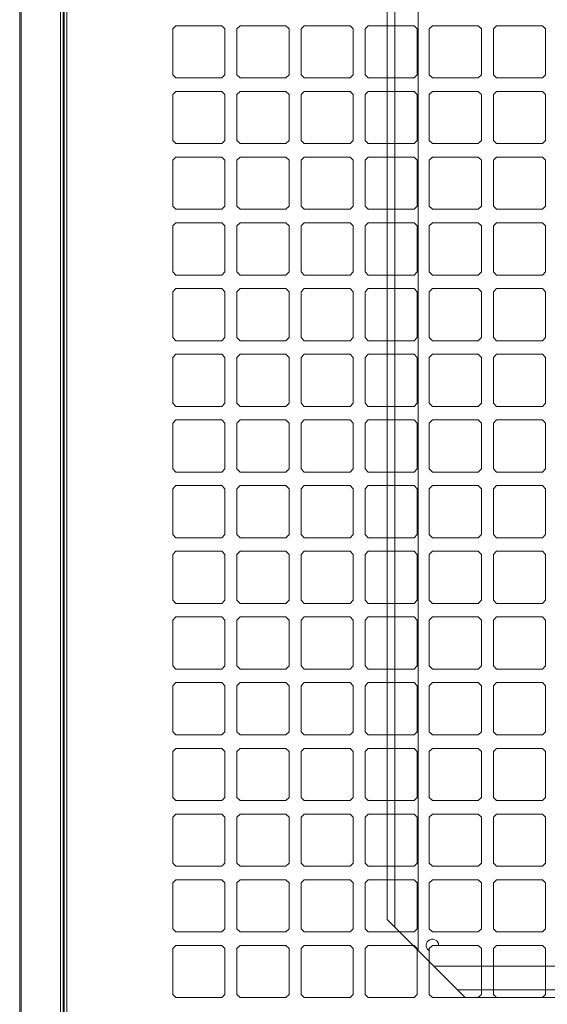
# Model space of a CAD drawing. Header units: millimetres. Extents: x 11633 to 96114, y -4650 to 25050.
# Tile 6 of 25: x 86476 to 86889, y 7000 to 7771. Entities that reach past the tile are written whole.
import ezdxf

# ---------------------------------------------------------------- set-up
doc = ezdxf.new("R2010")
doc.units = ezdxf.units.MM
doc.layers.get('0').update_dxf_attribs({"lineweight": 9})

msp = doc.modelspace()

# ---------------------------------------------------------------- linework, layer by layer
at = {"lineweight": 15}
for p, q in [((86477.05, 8141.04), (86477.06, 6801.87)), ((86475.93, 8119.04), (86475.93, 6802.06)), ((86508.01, 6380.13), (86508.01, 8119.46)), ((86509.97, 6801.64), (86509.97, 8119.46)), ((86510.84, 6801.64), (86510.84, 8119.5)), ((86512.78, 6802.71), (86512.78, 8120.05)), ((86788.22, 7883.75), (86788.22, 7041.76)), ((86763.72, 7859.25), (86763.72, 7066.26)), ((86769.84, 7865.38), (86769.84, 7060.14)), ((86598.35, 7766.15), (86595.9, 7763.7)), ((86595.9, 7727.76), (86595.9, 7763.7)), ((86598.35, 7766.15), (86634.29, 7766.15)), ((86636.74, 7763.7), (86634.29, 7766.15)), ((86636.74, 7727.76), (86636.74, 7763.7)), ((86648.58, 7766.15), (86646.13, 7763.7)), ((86646.13, 7727.76), (86646.13, 7763.7)), ((86648.58, 7766.15), (86684.52, 7766.15)), ((86686.97, 7763.7), (86684.52, 7766.15)), ((86686.97, 7727.76), (86686.97, 7763.7)), ((86698.8, 7766.15), (86696.35, 7763.7)), ((86696.35, 7727.76), (86696.35, 7763.7)), ((86698.8, 7766.15), (86734.74, 7766.15)), ((86737.19, 7763.7), (86734.74, 7766.15)), ((86737.19, 7727.76), (86737.19, 7763.7)), ((86749.03, 7766.15), (86746.58, 7763.7)), ((86746.58, 7727.76), (86746.58, 7763.7)), ((86749.03, 7766.15), (86784.97, 7766.15)), ((86787.42, 7763.7), (86784.97, 7766.15)), ((86787.42, 7727.76), (86787.42, 7763.7)), ((86799.25, 7766.15), (86796.8, 7763.7)), ((86796.8, 7727.76), (86796.8, 7763.7)), ((86799.25, 7766.15), (86835.19, 7766.15)), ((86837.64, 7763.7), (86835.19, 7766.15)), ((86837.64, 7727.76), (86837.64, 7763.7)), ((86849.48, 7766.15), (86847.03, 7763.7)), ((86847.03, 7727.76), (86847.03, 7763.7)), ((86849.48, 7766.15), (86885.42, 7766.15)), ((86887.87, 7763.7), (86885.42, 7766.15)), ((86887.87, 7727.76), (86887.87, 7763.7)), ((86598.35, 7725.31), (86595.9, 7727.76)), ((86598.35, 7725.31), (86634.29, 7725.31)), ((86636.74, 7727.76), (86634.29, 7725.31)), ((86648.58, 7725.31), (86646.13, 7727.76)), ((86648.58, 7725.31), (86684.52, 7725.31)), ((86686.97, 7727.76), (86684.52, 7725.31)), ((86698.8, 7725.31), (86696.35, 7727.76)), ((86698.8, 7725.31), (86734.74, 7725.31)), ((86737.19, 7727.76), (86734.74, 7725.31)), ((86749.03, 7725.31), (86746.58, 7727.76)), ((86749.03, 7725.31), (86784.97, 7725.31)), ((86787.42, 7727.76), (86784.97, 7725.31)), ((86799.25, 7725.31), (86796.8, 7727.76)), ((86799.25, 7725.31), (86835.19, 7725.31)), ((86837.64, 7727.76), (86835.19, 7725.31)), ((86849.48, 7725.31), (86847.03, 7727.76)), ((86849.48, 7725.31), (86885.42, 7725.31)), ((86887.87, 7727.76), (86885.42, 7725.31)), ((86598.35, 7714.7), (86595.9, 7712.25)), ((86598.35, 7714.7), (86634.29, 7714.7)), ((86636.74, 7712.25), (86634.29, 7714.7)), ((86648.58, 7714.7), (86646.13, 7712.25)), ((86648.58, 7714.7), (86684.52, 7714.7)), ((86686.97, 7712.25), (86684.52, 7714.7)), ((86698.8, 7714.7), (86696.35, 7712.25)), ((86698.8, 7714.7), (86734.74, 7714.7)), ((86737.19, 7712.25), (86734.74, 7714.7)), ((86749.03, 7714.7), (86746.58, 7712.25)), ((86749.03, 7714.7), (86784.97, 7714.7)), ((86787.42, 7712.25), (86784.97, 7714.7)), ((86799.25, 7714.7), (86796.8, 7712.25)), ((86799.25, 7714.7), (86835.19, 7714.7)), ((86837.64, 7712.25), (86835.19, 7714.7)), ((86849.48, 7714.7), (86847.03, 7712.25)), ((86849.48, 7714.7), (86885.42, 7714.7)), ((86887.87, 7712.25), (86885.42, 7714.7)), ((86595.9, 7676.31), (86595.9, 7712.25)), ((86636.74, 7676.31), (86636.74, 7712.25)), ((86646.13, 7676.31), (86646.13, 7712.25)), ((86686.97, 7676.31), (86686.97, 7712.25)), ((86696.35, 7676.31), (86696.35, 7712.25)), ((86737.19, 7676.31), (86737.19, 7712.25)), ((86746.58, 7676.31), (86746.58, 7712.25)), ((86787.42, 7676.31), (86787.42, 7712.25)), ((86796.8, 7676.31), (86796.8, 7712.25)), ((86837.64, 7676.31), (86837.64, 7712.25)), ((86847.03, 7676.31), (86847.03, 7712.25)), ((86887.87, 7676.31), (86887.87, 7712.25)), ((86598.35, 7673.86), (86595.9, 7676.31)), ((86598.35, 7673.86), (86634.29, 7673.86)), ((86636.74, 7676.31), (86634.29, 7673.86)), ((86648.58, 7673.86), (86646.13, 7676.31)), ((86648.58, 7673.86), (86684.52, 7673.86)), ((86686.97, 7676.31), (86684.52, 7673.86)), ((86698.8, 7673.86), (86696.35, 7676.31)), ((86698.8, 7673.86), (86734.74, 7673.86)), ((86737.19, 7676.31), (86734.74, 7673.86)), ((86749.03, 7673.86), (86746.58, 7676.31)), ((86749.03, 7673.86), (86784.97, 7673.86)), ((86787.42, 7676.31), (86784.97, 7673.86)), ((86799.25, 7673.86), (86796.8, 7676.31)), ((86799.25, 7673.86), (86835.19, 7673.86)), ((86837.64, 7676.31), (86835.19, 7673.86)), ((86849.48, 7673.86), (86847.03, 7676.31)), ((86849.48, 7673.86), (86885.42, 7673.86)), ((86887.87, 7676.31), (86885.42, 7673.86)), ((86598.35, 7663.25), (86595.9, 7660.8)), ((86595.9, 7624.86), (86595.9, 7660.8)), ((86598.35, 7663.25), (86634.29, 7663.25)), ((86636.74, 7660.8), (86634.29, 7663.25)), ((86636.74, 7624.86), (86636.74, 7660.8)), ((86648.58, 7663.25), (86646.13, 7660.8)), ((86646.13, 7624.86), (86646.13, 7660.8)), ((86648.58, 7663.25), (86684.52, 7663.25)), ((86686.97, 7660.8), (86684.52, 7663.25)), ((86686.97, 7624.86), (86686.97, 7660.8)), ((86698.8, 7663.25), (86696.35, 7660.8)), ((86696.35, 7624.86), (86696.35, 7660.8)), ((86698.8, 7663.25), (86734.74, 7663.25)), ((86737.19, 7660.8), (86734.74, 7663.25)), ((86737.19, 7624.86), (86737.19, 7660.8)), ((86749.03, 7663.25), (86746.58, 7660.8)), ((86746.58, 7624.86), (86746.58, 7660.8)), ((86749.03, 7663.25), (86784.97, 7663.25)), ((86787.42, 7660.8), (86784.97, 7663.25)), ((86787.42, 7624.86), (86787.42, 7660.8)), ((86799.25, 7663.25), (86796.8, 7660.8)), ((86796.8, 7624.86), (86796.8, 7660.8)), ((86799.25, 7663.25), (86835.19, 7663.25)), ((86837.64, 7660.8), (86835.19, 7663.25)), ((86837.64, 7624.86), (86837.64, 7660.8)), ((86849.48, 7663.25), (86847.03, 7660.8)), ((86847.03, 7624.86), (86847.03, 7660.8)), ((86849.48, 7663.25), (86885.42, 7663.25)), ((86887.87, 7660.8), (86885.42, 7663.25)), ((86887.87, 7624.86), (86887.87, 7660.8)), ((86598.35, 7622.41), (86595.9, 7624.86)), ((86598.35, 7622.41), (86634.29, 7622.41)), ((86636.74, 7624.86), (86634.29, 7622.41)), ((86648.58, 7622.41), (86646.13, 7624.86)), ((86648.58, 7622.41), (86684.52, 7622.41)), ((86686.97, 7624.86), (86684.52, 7622.41)), ((86698.8, 7622.41), (86696.35, 7624.86)), ((86698.8, 7622.41), (86734.74, 7622.41)), ((86737.19, 7624.86), (86734.74, 7622.41)), ((86749.03, 7622.41), (86746.58, 7624.86)), ((86749.03, 7622.41), (86784.97, 7622.41)), ((86787.42, 7624.86), (86784.97, 7622.41)), ((86799.25, 7622.41), (86796.8, 7624.86)), ((86799.25, 7622.41), (86835.19, 7622.41)), ((86837.64, 7624.86), (86835.19, 7622.41)), ((86849.48, 7622.41), (86847.03, 7624.86)), ((86849.48, 7622.41), (86885.42, 7622.41)), ((86887.87, 7624.86), (86885.42, 7622.41)), ((86598.35, 7611.8), (86595.9, 7609.35)), ((86595.9, 7573.41), (86595.9, 7609.35)), ((86598.35, 7611.8), (86634.29, 7611.8)), ((86636.74, 7609.35), (86634.29, 7611.8)), ((86636.74, 7573.41), (86636.74, 7609.35)), ((86648.58, 7611.8), (86646.13, 7609.35)), ((86646.13, 7573.41), (86646.13, 7609.35)), ((86648.58, 7611.8), (86684.52, 7611.8)), ((86686.97, 7609.35), (86684.52, 7611.8)), ((86686.97, 7573.41), (86686.97, 7609.35)), ((86698.8, 7611.8), (86696.35, 7609.35)), ((86696.35, 7573.41), (86696.35, 7609.35)), ((86698.8, 7611.8), (86734.74, 7611.8)), ((86737.19, 7609.35), (86734.74, 7611.8)), ((86737.19, 7573.41), (86737.19, 7609.35)), ((86749.03, 7611.8), (86746.58, 7609.35)), ((86746.58, 7573.41), (86746.58, 7609.35)), ((86749.03, 7611.8), (86784.97, 7611.8)), ((86787.42, 7609.35), (86784.97, 7611.8)), ((86787.42, 7573.41), (86787.42, 7609.35)), ((86799.25, 7611.8), (86796.8, 7609.35)), ((86796.8, 7573.41), (86796.8, 7609.35)), ((86799.25, 7611.8), (86835.19, 7611.8)), ((86837.64, 7609.35), (86835.19, 7611.8)), ((86837.64, 7573.41), (86837.64, 7609.35)), ((86849.48, 7611.8), (86847.03, 7609.35)), ((86847.03, 7573.41), (86847.03, 7609.35)), ((86849.48, 7611.8), (86885.42, 7611.8)), ((86887.87, 7609.35), (86885.42, 7611.8)), ((86887.87, 7573.41), (86887.87, 7609.35)), ((86598.35, 7570.96), (86595.9, 7573.41)), ((86598.35, 7570.96), (86634.29, 7570.96)), ((86636.74, 7573.41), (86634.29, 7570.96)), ((86648.58, 7570.96), (86646.13, 7573.41)), ((86648.58, 7570.96), (86684.52, 7570.96)), ((86686.97, 7573.41), (86684.52, 7570.96)), ((86698.8, 7570.96), (86696.35, 7573.41)), ((86698.8, 7570.96), (86734.74, 7570.96)), ((86737.19, 7573.41), (86734.74, 7570.96)), ((86749.03, 7570.96), (86746.58, 7573.41)), ((86749.03, 7570.96), (86784.97, 7570.96)), ((86787.42, 7573.41), (86784.97, 7570.96)), ((86799.25, 7570.96), (86796.8, 7573.41)), ((86799.25, 7570.96), (86835.19, 7570.96)), ((86837.64, 7573.41), (86835.19, 7570.96)), ((86849.48, 7570.96), (86847.03, 7573.41)), ((86849.48, 7570.96), (86885.42, 7570.96)), ((86887.87, 7573.41), (86885.42, 7570.96)), ((86598.35, 7560.35), (86595.9, 7557.9)), ((86598.35, 7560.35), (86634.29, 7560.35)), ((86636.74, 7557.9), (86634.29, 7560.35)), ((86648.58, 7560.35), (86646.13, 7557.9)), ((86648.58, 7560.35), (86684.52, 7560.35)), ((86686.97, 7557.9), (86684.52, 7560.35)), ((86698.8, 7560.35), (86696.35, 7557.9)), ((86698.8, 7560.35), (86734.74, 7560.35)), ((86737.19, 7557.9), (86734.74, 7560.35)), ((86749.03, 7560.35), (86746.58, 7557.9)), ((86749.03, 7560.35), (86784.97, 7560.35)), ((86787.42, 7557.9), (86784.97, 7560.35)), ((86799.25, 7560.35), (86796.8, 7557.9)), ((86799.25, 7560.35), (86835.19, 7560.35)), ((86837.64, 7557.9), (86835.19, 7560.35)), ((86849.48, 7560.35), (86847.03, 7557.9)), ((86849.48, 7560.35), (86885.42, 7560.35)), ((86887.87, 7557.9), (86885.42, 7560.35)), ((86595.9, 7521.96), (86595.9, 7557.9)), ((86636.74, 7521.96), (86636.74, 7557.9)), ((86646.13, 7521.96), (86646.13, 7557.9)), ((86686.97, 7521.96), (86686.97, 7557.9)), ((86696.35, 7521.96), (86696.35, 7557.9)), ((86737.19, 7521.96), (86737.19, 7557.9)), ((86746.58, 7521.96), (86746.58, 7557.9)), ((86787.42, 7521.96), (86787.42, 7557.9)), ((86796.8, 7521.96), (86796.8, 7557.9)), ((86837.64, 7521.96), (86837.64, 7557.9)), ((86847.03, 7521.96), (86847.03, 7557.9)), ((86887.87, 7521.96), (86887.87, 7557.9)), ((86598.35, 7519.51), (86595.9, 7521.96)), ((86636.74, 7521.96), (86634.29, 7519.51)), ((86648.58, 7519.51), (86646.13, 7521.96)), ((86686.97, 7521.96), (86684.52, 7519.51)), ((86698.8, 7519.51), (86696.35, 7521.96)), ((86737.19, 7521.96), (86734.74, 7519.51)), ((86749.03, 7519.51), (86746.58, 7521.96)), ((86787.42, 7521.96), (86784.97, 7519.51)), ((86799.25, 7519.51), (86796.8, 7521.96)), ((86837.64, 7521.96), (86835.19, 7519.51)), ((86849.48, 7519.51), (86847.03, 7521.96)), ((86887.87, 7521.96), (86885.42, 7519.51)), ((86598.35, 7519.51), (86634.29, 7519.51)), ((86648.58, 7519.51), (86684.52, 7519.51)), ((86698.8, 7519.51), (86734.74, 7519.51)), ((86749.03, 7519.51), (86784.97, 7519.51)), ((86799.25, 7519.51), (86835.19, 7519.51)), ((86849.48, 7519.51), (86885.42, 7519.51)), ((86598.35, 7508.9), (86595.9, 7506.45)), ((86595.9, 7470.51), (86595.9, 7506.45)), ((86598.35, 7508.9), (86634.29, 7508.9)), ((86636.74, 7506.45), (86634.29, 7508.9)), ((86636.74, 7470.51), (86636.74, 7506.45)), ((86648.58, 7508.9), (86646.13, 7506.45)), ((86646.13, 7470.51), (86646.13, 7506.45)), ((86648.58, 7508.9), (86684.52, 7508.9)), ((86686.97, 7506.45), (86684.52, 7508.9)), ((86686.97, 7470.51), (86686.97, 7506.45)), ((86698.8, 7508.9), (86696.35, 7506.45)), ((86696.35, 7470.51), (86696.35, 7506.45)), ((86698.8, 7508.9), (86734.74, 7508.9)), ((86737.19, 7506.45), (86734.74, 7508.9)), ((86737.19, 7470.51), (86737.19, 7506.45)), ((86749.03, 7508.9), (86746.58, 7506.45)), ((86746.58, 7470.51), (86746.58, 7506.45)), ((86749.03, 7508.9), (86784.97, 7508.9)), ((86787.42, 7506.45), (86784.97, 7508.9)), ((86787.42, 7470.51), (86787.42, 7506.45)), ((86799.25, 7508.9), (86796.8, 7506.45)), ((86796.8, 7470.51), (86796.8, 7506.45)), ((86799.25, 7508.9), (86835.19, 7508.9)), ((86837.64, 7506.45), (86835.19, 7508.9)), ((86837.64, 7470.51), (86837.64, 7506.45)), ((86849.48, 7508.9), (86847.03, 7506.45)), ((86847.03, 7470.51), (86847.03, 7506.45)), ((86849.48, 7508.9), (86885.42, 7508.9)), ((86887.87, 7506.45), (86885.42, 7508.9)), ((86887.87, 7470.51), (86887.87, 7506.45)), ((86598.35, 7468.06), (86595.9, 7470.51)), ((86598.35, 7468.06), (86634.29, 7468.06)), ((86636.74, 7470.51), (86634.29, 7468.06)), ((86648.58, 7468.06), (86646.13, 7470.51)), ((86648.58, 7468.06), (86684.52, 7468.06)), ((86686.97, 7470.51), (86684.52, 7468.06)), ((86698.8, 7468.06), (86696.35, 7470.51)), ((86698.8, 7468.06), (86734.74, 7468.06)), ((86737.19, 7470.51), (86734.74, 7468.06)), ((86749.03, 7468.06), (86746.58, 7470.51)), ((86749.03, 7468.06), (86784.97, 7468.06)), ((86787.42, 7470.51), (86784.97, 7468.06)), ((86799.25, 7468.06), (86796.8, 7470.51)), ((86799.25, 7468.06), (86835.19, 7468.06)), ((86837.64, 7470.51), (86835.19, 7468.06)), ((86849.48, 7468.06), (86847.03, 7470.51)), ((86849.48, 7468.06), (86885.42, 7468.06)), ((86887.87, 7470.51), (86885.42, 7468.06)), ((86598.35, 7457.45), (86595.9, 7455)), ((86595.9, 7419.06), (86595.9, 7455)), ((86598.35, 7457.45), (86634.29, 7457.45)), ((86636.74, 7455), (86634.29, 7457.45)), ((86636.74, 7419.06), (86636.74, 7455)), ((86648.58, 7457.45), (86646.13, 7455)), ((86646.13, 7419.06), (86646.13, 7455)), ((86648.58, 7457.45), (86684.52, 7457.45)), ((86686.97, 7455), (86684.52, 7457.45)), ((86686.97, 7419.06), (86686.97, 7455)), ((86698.8, 7457.45), (86696.35, 7455)), ((86696.35, 7419.06), (86696.35, 7455)), ((86698.8, 7457.45), (86734.74, 7457.45)), ((86737.19, 7455), (86734.74, 7457.45)), ((86737.19, 7419.06), (86737.19, 7455)), ((86749.03, 7457.45), (86746.58, 7455)), ((86746.58, 7419.06), (86746.58, 7455)), ((86749.03, 7457.45), (86784.97, 7457.45)), ((86787.42, 7455), (86784.97, 7457.45)), ((86787.42, 7419.06), (86787.42, 7455)), ((86799.25, 7457.45), (86796.8, 7455)), ((86796.8, 7419.06), (86796.8, 7455)), ((86799.25, 7457.45), (86835.19, 7457.45)), ((86837.64, 7455), (86835.19, 7457.45)), ((86837.64, 7419.06), (86837.64, 7455)), ((86849.48, 7457.45), (86847.03, 7455)), ((86847.03, 7419.06), (86847.03, 7455)), ((86849.48, 7457.45), (86885.42, 7457.45)), ((86887.87, 7455), (86885.42, 7457.45)), ((86887.87, 7419.06), (86887.87, 7455)), ((86598.35, 7416.61), (86595.9, 7419.06)), ((86598.35, 7416.61), (86634.29, 7416.61)), ((86636.74, 7419.06), (86634.29, 7416.61)), ((86648.58, 7416.61), (86646.13, 7419.06)), ((86648.58, 7416.61), (86684.52, 7416.61)), ((86686.97, 7419.06), (86684.52, 7416.61)), ((86698.8, 7416.61), (86696.35, 7419.06)), ((86698.8, 7416.61), (86734.74, 7416.61)), ((86737.19, 7419.06), (86734.74, 7416.61)), ((86749.03, 7416.61), (86746.58, 7419.06)), ((86749.03, 7416.61), (86784.97, 7416.61)), ((86787.42, 7419.06), (86784.97, 7416.61)), ((86799.25, 7416.61), (86796.8, 7419.06)), ((86799.25, 7416.61), (86835.19, 7416.61)), ((86837.64, 7419.06), (86835.19, 7416.61)), ((86849.48, 7416.61), (86847.03, 7419.06)), ((86849.48, 7416.61), (86885.42, 7416.61)), ((86887.87, 7419.06), (86885.42, 7416.61)), ((86598.35, 7406), (86595.9, 7403.55)), ((86598.35, 7406), (86634.29, 7406)), ((86636.74, 7403.55), (86634.29, 7406)), ((86648.58, 7406), (86646.13, 7403.55)), ((86648.58, 7406), (86684.52, 7406)), ((86686.97, 7403.55), (86684.52, 7406)), ((86698.8, 7406), (86696.35, 7403.55)), ((86698.8, 7406), (86734.74, 7406)), ((86737.19, 7403.55), (86734.74, 7406)), ((86749.03, 7406), (86746.58, 7403.55)), ((86749.03, 7406), (86784.97, 7406)), ((86787.42, 7403.55), (86784.97, 7406)), ((86799.25, 7406), (86796.8, 7403.55)), ((86799.25, 7406), (86835.19, 7406)), ((86837.64, 7403.55), (86835.19, 7406)), ((86849.48, 7406), (86847.03, 7403.55)), ((86849.48, 7406), (86885.42, 7406)), ((86887.87, 7403.55), (86885.42, 7406)), ((86595.9, 7367.61), (86595.9, 7403.55)), ((86636.74, 7367.61), (86636.74, 7403.55)), ((86646.13, 7367.61), (86646.13, 7403.55)), ((86686.97, 7367.61), (86686.97, 7403.55)), ((86696.35, 7367.61), (86696.35, 7403.55)), ((86737.19, 7367.61), (86737.19, 7403.55)), ((86746.58, 7367.61), (86746.58, 7403.55)), ((86787.42, 7367.61), (86787.42, 7403.55)), ((86796.8, 7367.61), (86796.8, 7403.55)), ((86837.64, 7367.61), (86837.64, 7403.55)), ((86847.03, 7367.61), (86847.03, 7403.55)), ((86887.87, 7367.61), (86887.87, 7403.55)), ((86598.35, 7365.16), (86595.9, 7367.61)), ((86636.74, 7367.61), (86634.29, 7365.16)), ((86648.58, 7365.16), (86646.13, 7367.61)), ((86686.97, 7367.61), (86684.52, 7365.16)), ((86698.8, 7365.16), (86696.35, 7367.61)), ((86737.19, 7367.61), (86734.74, 7365.16)), ((86749.03, 7365.16), (86746.58, 7367.61)), ((86787.42, 7367.61), (86784.97, 7365.16)), ((86799.25, 7365.16), (86796.8, 7367.61)), ((86837.64, 7367.61), (86835.19, 7365.16)), ((86849.48, 7365.16), (86847.03, 7367.61)), ((86887.87, 7367.61), (86885.42, 7365.16)), ((86598.35, 7365.16), (86634.29, 7365.16)), ((86648.58, 7365.16), (86684.52, 7365.16)), ((86698.8, 7365.16), (86734.74, 7365.16)), ((86749.03, 7365.16), (86784.97, 7365.16)), ((86799.25, 7365.16), (86835.19, 7365.16)), ((86849.48, 7365.16), (86885.42, 7365.16)), ((86598.35, 7354.55), (86595.9, 7352.1)), ((86595.9, 7316.16), (86595.9, 7352.1)), ((86598.35, 7354.55), (86634.29, 7354.55)), ((86636.74, 7352.1), (86634.29, 7354.55)), ((86636.74, 7316.16), (86636.74, 7352.1)), ((86648.58, 7354.55), (86646.13, 7352.1)), ((86646.13, 7316.16), (86646.13, 7352.1)), ((86648.58, 7354.55), (86684.52, 7354.55)), ((86686.97, 7352.1), (86684.52, 7354.55)), ((86686.97, 7316.16), (86686.97, 7352.1)), ((86698.8, 7354.55), (86696.35, 7352.1)), ((86696.35, 7316.16), (86696.35, 7352.1)), ((86698.8, 7354.55), (86734.74, 7354.55)), ((86737.19, 7352.1), (86734.74, 7354.55)), ((86737.19, 7316.16), (86737.19, 7352.1)), ((86749.03, 7354.55), (86746.58, 7352.1)), ((86746.58, 7316.16), (86746.58, 7352.1)), ((86749.03, 7354.55), (86784.97, 7354.55)), ((86787.42, 7352.1), (86784.97, 7354.55)), ((86787.42, 7316.16), (86787.42, 7352.1)), ((86799.25, 7354.55), (86796.8, 7352.1)), ((86796.8, 7316.16), (86796.8, 7352.1)), ((86799.25, 7354.55), (86835.19, 7354.55)), ((86837.64, 7352.1), (86835.19, 7354.55)), ((86837.64, 7316.16), (86837.64, 7352.1)), ((86849.48, 7354.55), (86847.03, 7352.1)), ((86847.03, 7316.16), (86847.03, 7352.1)), ((86849.48, 7354.55), (86885.42, 7354.55)), ((86887.87, 7352.1), (86885.42, 7354.55)), ((86887.87, 7316.16), (86887.87, 7352.1)), ((86598.35, 7313.71), (86595.9, 7316.16)), ((86598.35, 7313.71), (86634.29, 7313.71)), ((86636.74, 7316.16), (86634.29, 7313.71)), ((86648.58, 7313.71), (86646.13, 7316.16)), ((86648.58, 7313.71), (86684.52, 7313.71)), ((86686.97, 7316.16), (86684.52, 7313.71)), ((86698.8, 7313.71), (86696.35, 7316.16)), ((86698.8, 7313.71), (86734.74, 7313.71)), ((86737.19, 7316.16), (86734.74, 7313.71)), ((86749.03, 7313.71), (86746.58, 7316.16)), ((86749.03, 7313.71), (86784.97, 7313.71)), ((86787.42, 7316.16), (86784.97, 7313.71)), ((86799.25, 7313.71), (86796.8, 7316.16)), ((86799.25, 7313.71), (86835.19, 7313.71)), ((86837.64, 7316.16), (86835.19, 7313.71)), ((86849.48, 7313.71), (86847.03, 7316.16)), ((86849.48, 7313.71), (86885.42, 7313.71)), ((86887.87, 7316.16), (86885.42, 7313.71)), ((86598.35, 7303.1), (86595.9, 7300.65)), ((86595.9, 7264.71), (86595.9, 7300.65)), ((86598.35, 7303.1), (86634.29, 7303.1)), ((86636.74, 7300.65), (86634.29, 7303.1)), ((86636.74, 7264.71), (86636.74, 7300.65)), ((86648.58, 7303.1), (86646.13, 7300.65)), ((86646.13, 7264.71), (86646.13, 7300.65)), ((86648.58, 7303.1), (86684.52, 7303.1)), ((86686.97, 7300.65), (86684.52, 7303.1)), ((86686.97, 7264.71), (86686.97, 7300.65)), ((86698.8, 7303.1), (86696.35, 7300.65)), ((86696.35, 7264.71), (86696.35, 7300.65)), ((86698.8, 7303.1), (86734.74, 7303.1)), ((86737.19, 7300.65), (86734.74, 7303.1)), ((86737.19, 7264.71), (86737.19, 7300.65)), ((86749.03, 7303.1), (86746.58, 7300.65)), ((86746.58, 7264.71), (86746.58, 7300.65)), ((86749.03, 7303.1), (86784.97, 7303.1)), ((86787.42, 7300.65), (86784.97, 7303.1)), ((86787.42, 7264.71), (86787.42, 7300.65)), ((86799.25, 7303.1), (86796.8, 7300.65)), ((86796.8, 7264.71), (86796.8, 7300.65)), ((86799.25, 7303.1), (86835.19, 7303.1)), ((86837.64, 7300.65), (86835.19, 7303.1)), ((86837.64, 7264.71), (86837.64, 7300.65)), ((86849.48, 7303.1), (86847.03, 7300.65)), ((86847.03, 7264.71), (86847.03, 7300.65)), ((86849.48, 7303.1), (86885.42, 7303.1)), ((86887.87, 7300.65), (86885.42, 7303.1)), ((86887.87, 7264.71), (86887.87, 7300.65)), ((86598.35, 7262.26), (86595.9, 7264.71)), ((86598.35, 7262.26), (86634.29, 7262.26)), ((86636.74, 7264.71), (86634.29, 7262.26)), ((86648.58, 7262.26), (86646.13, 7264.71)), ((86648.58, 7262.26), (86684.52, 7262.26)), ((86686.97, 7264.71), (86684.52, 7262.26)), ((86698.8, 7262.26), (86696.35, 7264.71)), ((86698.8, 7262.26), (86734.74, 7262.26)), ((86737.19, 7264.71), (86734.74, 7262.26)), ((86749.03, 7262.26), (86746.58, 7264.71)), ((86749.03, 7262.26), (86784.97, 7262.26)), ((86787.42, 7264.71), (86784.97, 7262.26)), ((86799.25, 7262.26), (86796.8, 7264.71)), ((86799.25, 7262.26), (86835.19, 7262.26)), ((86837.64, 7264.71), (86835.19, 7262.26)), ((86849.48, 7262.26), (86847.03, 7264.71)), ((86849.48, 7262.26), (86885.42, 7262.26)), ((86887.87, 7264.71), (86885.42, 7262.26)), ((86598.35, 7251.65), (86595.9, 7249.2)), ((86598.35, 7251.65), (86634.29, 7251.65)), ((86636.74, 7249.2), (86634.29, 7251.65)), ((86648.58, 7251.65), (86646.13, 7249.2)), ((86648.58, 7251.65), (86684.52, 7251.65)), ((86686.97, 7249.2), (86684.52, 7251.65)), ((86698.8, 7251.65), (86696.35, 7249.2)), ((86698.8, 7251.65), (86734.74, 7251.65)), ((86737.19, 7249.2), (86734.74, 7251.65)), ((86749.03, 7251.65), (86746.58, 7249.2)), ((86749.03, 7251.65), (86784.97, 7251.65)), ((86787.42, 7249.2), (86784.97, 7251.65)), ((86799.25, 7251.65), (86796.8, 7249.2)), ((86799.25, 7251.65), (86835.19, 7251.65)), ((86837.64, 7249.2), (86835.19, 7251.65)), ((86849.48, 7251.65), (86847.03, 7249.2)), ((86849.48, 7251.65), (86885.42, 7251.65)), ((86887.87, 7249.2), (86885.42, 7251.65)), ((86595.9, 7213.26), (86595.9, 7249.2)), ((86636.74, 7213.26), (86636.74, 7249.2)), ((86646.13, 7213.26), (86646.13, 7249.2)), ((86686.97, 7213.26), (86686.97, 7249.2)), ((86696.35, 7213.26), (86696.35, 7249.2)), ((86737.19, 7213.26), (86737.19, 7249.2)), ((86746.58, 7213.26), (86746.58, 7249.2)), ((86787.42, 7213.26), (86787.42, 7249.2)), ((86796.8, 7213.26), (86796.8, 7249.2)), ((86837.64, 7213.26), (86837.64, 7249.2)), ((86847.03, 7213.26), (86847.03, 7249.2)), ((86887.87, 7213.26), (86887.87, 7249.2)), ((86598.35, 7210.81), (86595.9, 7213.26)), ((86636.74, 7213.26), (86634.29, 7210.81)), ((86648.58, 7210.81), (86646.13, 7213.26)), ((86686.97, 7213.26), (86684.52, 7210.81)), ((86698.8, 7210.81), (86696.35, 7213.26)), ((86737.19, 7213.26), (86734.74, 7210.81)), ((86749.03, 7210.81), (86746.58, 7213.26)), ((86787.42, 7213.26), (86784.97, 7210.81)), ((86799.25, 7210.81), (86796.8, 7213.26)), ((86837.64, 7213.26), (86835.19, 7210.81)), ((86849.48, 7210.81), (86847.03, 7213.26)), ((86887.87, 7213.26), (86885.42, 7210.81)), ((86598.35, 7210.81), (86634.29, 7210.81)), ((86648.58, 7210.81), (86684.52, 7210.81)), ((86698.8, 7210.81), (86734.74, 7210.81)), ((86749.03, 7210.81), (86784.97, 7210.81)), ((86799.25, 7210.81), (86835.19, 7210.81)), ((86849.48, 7210.81), (86885.42, 7210.81)), ((86598.35, 7200.2), (86595.9, 7197.75)), ((86595.9, 7161.81), (86595.9, 7197.75)), ((86598.35, 7200.2), (86634.29, 7200.2)), ((86636.74, 7197.75), (86634.29, 7200.2)), ((86636.74, 7161.81), (86636.74, 7197.75)), ((86648.58, 7200.2), (86646.13, 7197.75)), ((86646.13, 7161.81), (86646.13, 7197.75)), ((86648.58, 7200.2), (86684.52, 7200.2)), ((86686.97, 7197.75), (86684.52, 7200.2)), ((86686.97, 7161.81), (86686.97, 7197.75)), ((86698.8, 7200.2), (86696.35, 7197.75)), ((86696.35, 7161.81), (86696.35, 7197.75)), ((86698.8, 7200.2), (86734.74, 7200.2)), ((86737.19, 7197.75), (86734.74, 7200.2)), ((86737.19, 7161.81), (86737.19, 7197.75)), ((86749.03, 7200.2), (86746.58, 7197.75)), ((86746.58, 7161.81), (86746.58, 7197.75)), ((86749.03, 7200.2), (86784.97, 7200.2)), ((86787.42, 7197.75), (86784.97, 7200.2)), ((86787.42, 7161.81), (86787.42, 7197.75)), ((86799.25, 7200.2), (86796.8, 7197.75)), ((86796.8, 7161.81), (86796.8, 7197.75)), ((86799.25, 7200.2), (86835.19, 7200.2)), ((86837.64, 7197.75), (86835.19, 7200.2)), ((86837.64, 7161.81), (86837.64, 7197.75)), ((86849.48, 7200.2), (86847.03, 7197.75)), ((86847.03, 7161.81), (86847.03, 7197.75)), ((86849.48, 7200.2), (86885.42, 7200.2)), ((86887.87, 7197.75), (86885.42, 7200.2)), ((86887.87, 7161.81), (86887.87, 7197.75)), ((86598.35, 7159.36), (86595.9, 7161.81)), ((86598.35, 7159.36), (86634.29, 7159.36)), ((86636.74, 7161.81), (86634.29, 7159.36)), ((86648.58, 7159.36), (86646.13, 7161.81)), ((86648.58, 7159.36), (86684.52, 7159.36)), ((86686.97, 7161.81), (86684.52, 7159.36)), ((86698.8, 7159.36), (86696.35, 7161.81)), ((86698.8, 7159.36), (86734.74, 7159.36)), ((86737.19, 7161.81), (86734.74, 7159.36)), ((86749.03, 7159.36), (86746.58, 7161.81)), ((86749.03, 7159.36), (86784.97, 7159.36)), ((86787.42, 7161.81), (86784.97, 7159.36)), ((86799.25, 7159.36), (86796.8, 7161.81)), ((86799.25, 7159.36), (86835.19, 7159.36)), ((86837.64, 7161.81), (86835.19, 7159.36)), ((86849.48, 7159.36), (86847.03, 7161.81)), ((86849.48, 7159.36), (86885.42, 7159.36)), ((86887.87, 7161.81), (86885.42, 7159.36)), ((86598.35, 7148.75), (86595.9, 7146.3)), ((86595.9, 7110.36), (86595.9, 7146.3)), ((86598.35, 7148.75), (86634.29, 7148.75)), ((86636.74, 7146.3), (86634.29, 7148.75)), ((86636.74, 7110.36), (86636.74, 7146.3)), ((86648.58, 7148.75), (86646.13, 7146.3)), ((86646.13, 7110.36), (86646.13, 7146.3)), ((86648.58, 7148.75), (86684.52, 7148.75)), ((86686.97, 7146.3), (86684.52, 7148.75)), ((86686.97, 7110.36), (86686.97, 7146.3)), ((86698.8, 7148.75), (86696.35, 7146.3)), ((86696.35, 7110.36), (86696.35, 7146.3)), ((86698.8, 7148.75), (86734.74, 7148.75)), ((86737.19, 7146.3), (86734.74, 7148.75)), ((86737.19, 7110.36), (86737.19, 7146.3)), ((86749.03, 7148.75), (86746.58, 7146.3)), ((86746.58, 7110.36), (86746.58, 7146.3)), ((86749.03, 7148.75), (86784.97, 7148.75)), ((86787.42, 7146.3), (86784.97, 7148.75)), ((86787.42, 7110.36), (86787.42, 7146.3)), ((86799.25, 7148.75), (86796.8, 7146.3)), ((86796.8, 7110.36), (86796.8, 7146.3)), ((86799.25, 7148.75), (86835.19, 7148.75)), ((86837.64, 7146.3), (86835.19, 7148.75)), ((86837.64, 7110.36), (86837.64, 7146.3)), ((86849.48, 7148.75), (86847.03, 7146.3)), ((86847.03, 7110.36), (86847.03, 7146.3)), ((86849.48, 7148.75), (86885.42, 7148.75)), ((86887.87, 7146.3), (86885.42, 7148.75)), ((86887.87, 7110.36), (86887.87, 7146.3)), ((86598.35, 7107.91), (86595.9, 7110.36)), ((86598.35, 7107.91), (86634.29, 7107.91)), ((86636.74, 7110.36), (86634.29, 7107.91)), ((86648.58, 7107.91), (86646.13, 7110.36)), ((86648.58, 7107.91), (86684.52, 7107.91)), ((86686.97, 7110.36), (86684.52, 7107.91)), ((86698.8, 7107.91), (86696.35, 7110.36)), ((86698.8, 7107.91), (86734.74, 7107.91)), ((86737.19, 7110.36), (86734.74, 7107.91)), ((86749.03, 7107.91), (86746.58, 7110.36)), ((86749.03, 7107.91), (86784.97, 7107.91)), ((86787.42, 7110.36), (86784.97, 7107.91)), ((86799.25, 7107.91), (86796.8, 7110.36)), ((86799.25, 7107.91), (86835.19, 7107.91)), ((86837.64, 7110.36), (86835.19, 7107.91)), ((86849.48, 7107.91), (86847.03, 7110.36)), ((86849.48, 7107.91), (86885.42, 7107.91)), ((86887.87, 7110.36), (86885.42, 7107.91)), ((86598.35, 7097.3), (86595.9, 7094.85)), ((86598.35, 7097.3), (86634.29, 7097.3)), ((86636.74, 7094.85), (86634.29, 7097.3)), ((86648.58, 7097.3), (86646.13, 7094.85)), ((86648.58, 7097.3), (86684.52, 7097.3)), ((86686.97, 7094.85), (86684.52, 7097.3)), ((86698.8, 7097.3), (86696.35, 7094.85)), ((86698.8, 7097.3), (86734.74, 7097.3)), ((86737.19, 7094.85), (86734.74, 7097.3)), ((86749.03, 7097.3), (86746.58, 7094.85)), ((86749.03, 7097.3), (86784.97, 7097.3)), ((86787.42, 7094.85), (86784.97, 7097.3)), ((86799.25, 7097.3), (86796.8, 7094.85)), ((86799.25, 7097.3), (86835.19, 7097.3)), ((86837.64, 7094.85), (86835.19, 7097.3)), ((86849.48, 7097.3), (86847.03, 7094.85)), ((86849.48, 7097.3), (86885.42, 7097.3)), ((86887.87, 7094.85), (86885.42, 7097.3)), ((86595.9, 7058.91), (86595.9, 7094.85)), ((86636.74, 7058.91), (86636.74, 7094.85)), ((86646.13, 7058.91), (86646.13, 7094.85)), ((86686.97, 7058.91), (86686.97, 7094.85)), ((86696.35, 7058.91), (86696.35, 7094.85)), ((86737.19, 7058.91), (86737.19, 7094.85)), ((86746.58, 7058.91), (86746.58, 7094.85)), ((86787.42, 7058.91), (86787.42, 7094.85)), ((86796.8, 7058.91), (86796.8, 7094.85)), ((86837.64, 7058.91), (86837.64, 7094.85)), ((86847.03, 7058.91), (86847.03, 7094.85)), ((86887.87, 7058.91), (86887.87, 7094.85)), ((86763.72, 7066.26), (86824.97, 7005.01)), ((86598.35, 7056.46), (86595.9, 7058.91)), ((86636.74, 7058.91), (86634.29, 7056.46)), ((86648.58, 7056.46), (86646.13, 7058.91)), ((86686.97, 7058.91), (86684.52, 7056.46)), ((86698.8, 7056.46), (86696.35, 7058.91)), ((86737.19, 7058.91), (86734.74, 7056.46)), ((86749.03, 7056.46), (86746.58, 7058.91)), ((86787.42, 7058.91), (86784.97, 7056.46)), ((86799.25, 7056.46), (86796.8, 7058.91)), ((86837.64, 7058.91), (86835.19, 7056.46)), ((86849.48, 7056.46), (86847.03, 7058.91)), ((86887.87, 7058.91), (86885.42, 7056.46)), ((86598.35, 7056.46), (86634.29, 7056.46)), ((86648.58, 7056.46), (86684.52, 7056.46)), ((86698.8, 7056.46), (86734.74, 7056.46)), ((86749.03, 7056.46), (86784.97, 7056.46)), ((86799.25, 7056.46), (86835.19, 7056.46)), ((86849.48, 7056.46), (86885.42, 7056.46)), ((86598.35, 7045.85), (86595.9, 7043.4)), ((86595.9, 7007.46), (86595.9, 7043.4)), ((86598.35, 7045.85), (86634.29, 7045.85)), ((86636.74, 7043.4), (86634.29, 7045.85)), ((86636.74, 7007.46), (86636.74, 7043.4)), ((86648.58, 7045.85), (86646.13, 7043.4)), ((86646.13, 7007.46), (86646.13, 7043.4)), ((86648.58, 7045.85), (86684.52, 7045.85)), ((86686.97, 7043.4), (86684.52, 7045.85)), ((86686.97, 7007.46), (86686.97, 7043.4)), ((86698.8, 7045.85), (86696.35, 7043.4)), ((86696.35, 7007.46), (86696.35, 7043.4)), ((86698.8, 7045.85), (86734.74, 7045.85)), ((86737.19, 7043.4), (86734.74, 7045.85)), ((86737.19, 7007.46), (86737.19, 7043.4)), ((86749.03, 7045.85), (86746.58, 7043.4)), ((86746.58, 7007.46), (86746.58, 7043.4)), ((86749.03, 7045.85), (86784.97, 7045.85)), ((86787.42, 7043.4), (86784.97, 7045.85)), ((86787.42, 7007.46), (86787.42, 7043.4)), ((86799.25, 7045.85), (86796.8, 7043.4)), ((86796.8, 7007.46), (86796.8, 7043.4)), ((86799.25, 7045.85), (86835.19, 7045.85)), ((86837.64, 7043.4), (86835.19, 7045.85)), ((86837.64, 7007.46), (86837.64, 7043.4)), ((86849.48, 7045.85), (86847.03, 7043.4)), ((86847.03, 7007.46), (86847.03, 7043.4)), ((86849.48, 7045.85), (86885.42, 7045.85)), ((86887.87, 7043.4), (86885.42, 7045.85)), ((86887.87, 7007.46), (86887.87, 7043.4)), ((86800.47, 7029.51), (87685.9, 7029.51)), ((86818.84, 7011.14), (87667.53, 7011.14)), ((86598.35, 7005.01), (86595.9, 7007.46)), ((86598.35, 7005.01), (86634.29, 7005.01)), ((86636.74, 7007.46), (86634.29, 7005.01)), ((86648.58, 7005.01), (86646.13, 7007.46)), ((86648.58, 7005.01), (86684.52, 7005.01)), ((86686.97, 7007.46), (86684.52, 7005.01)), ((86698.8, 7005.01), (86696.35, 7007.46)), ((86698.8, 7005.01), (86734.74, 7005.01)), ((86737.19, 7007.46), (86734.74, 7005.01)), ((86749.03, 7005.01), (86746.58, 7007.46)), ((86749.03, 7005.01), (86784.97, 7005.01)), ((86787.42, 7007.46), (86784.97, 7005.01)), ((86799.25, 7005.01), (86796.8, 7007.46)), ((86799.25, 7005.01), (86835.19, 7005.01)), ((86824.97, 7005.01), (87661.4, 7005.01)), ((86837.64, 7007.46), (86835.19, 7005.01)), ((86849.48, 7005.01), (86847.03, 7007.46)), ((86849.48, 7005.01), (86885.42, 7005.01)), ((86887.87, 7007.46), (86885.42, 7005.01))]:
    msp.add_line(p, q, dxfattribs=at)
for start, end in [(132.0033, 240), (0, 132.0033)]:
    msp.add_arc((86799.25, 7045.85), 4.9, start, end, dxfattribs=at)

doc.saveas('drawing.dxf')
